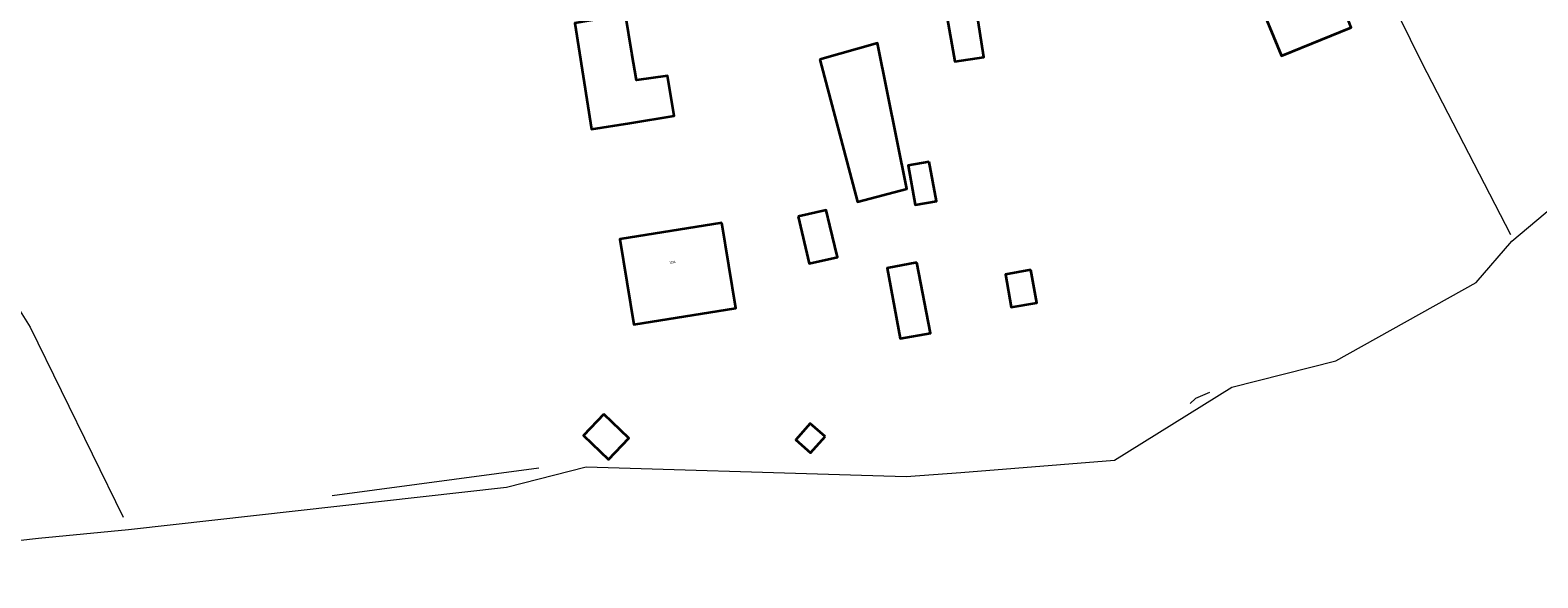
# Model space of a CAD drawing. Header units: metres. Extents: x 197700 to 204338, y 317132 to 325229.
# Tile 103 of 256: x 199570 to 199764, y 317573 to 317643. Entities that reach past the tile are written whole.
import ezdxf
from ezdxf.enums import TextEntityAlignment as Align

# ---------------------------------------------------------------- set-up
doc = ezdxf.new("R2010")
doc.units = ezdxf.units.M
for name, color, linetype, lineweight in [('B-WE-IE-TERREINAFSCHEIDING_KUNSTMATIG_HEKWERK-G', 20, 'IE-TERREINAFSCHEIDING-KUNSTMATIG', 18), ('B-WE-IE-TERREINAFSCHEIDING_KUNSTMATIG_MUUR-G', 90, 'IE-TERREINAFSCHEIDING-KUNSTMATIG-DICHT', 18), ('B-WE-OG-BEBOUWING-GV', 7, 'Continuous', 35), ('B-WE-OG-BEBOUWING-T18', 10, 'Continuous', 18), ('B-WE-OG-TERREIN_ERF-GV', 7, 'Continuous', 18)]:
    doc.layers.add(name, color=color, linetype=linetype, lineweight=lineweight)
doc.styles.add('NLCS-ISO-M200-T18', font='NLCS-ISO.ttf', dxfattribs={"height": 0.36})
doc.linetypes.add('IE-TERREINAFSCHEIDING-KUNSTMATIG', pattern='A,4,[82,NLCS.SHX,S=0.75,R=90,X=0,Y=0],4,-2', length=10)
doc.linetypes.add('IE-TERREINAFSCHEIDING-KUNSTMATIG-DICHT', pattern='A,8,-1,[82,NLCS.SHX,S=0.75,R=90,X=0,Y=0],-1', length=10)

msp = doc.modelspace()

# ---------------------------------------------------------------- linework, layer by layer
at = {"layer": 'B-WE-IE-TERREINAFSCHEIDING_KUNSTMATIG_HEKWERK-G'}
for points in [[(199722.447, 317693.564), (199738.458, 317659.895), (199748.754, 317638.887), (199760.226, 317616.699)], [(199721.515, 317596.412), (199719.71, 317595.615), (199719.001, 317594.998)], [(199635.224, 317586.653), (199608.674, 317583.105)]]:
    msp.add_lwpolyline(points, dxfattribs=at)
at = {"layer": 'B-WE-IE-TERREINAFSCHEIDING_KUNSTMATIG_MUUR-G'}
msp.add_lwpolyline([(199560.988, 317621.63), (199568.093, 317607.521), (199569.83, 317604.798), (199581.792, 317580.348)], dxfattribs=at)
at = {"layer": 'B-WE-OG-BEBOUWING-GV'}
for points in [[(199686.369, 317652.312), (199688.767, 317638.978), (199692.472, 317639.52), (199690.367, 317652.998)], [(199727.476, 317647.708), (199730.778, 317639.698), (199739.704, 317643.313), (199736.579, 317651.369)], [(199646.965, 317631.041), (199652.652, 317631.961), (199651.785, 317637.104), (199647.783, 317636.572), (199647.223, 317640.052), (199646.402, 317644.983), (199639.89, 317643.898), (199642.026, 317630.266)], [(199671.399, 317639.227), (199676.248, 317620.906), (199682.556, 317622.588), (199678.788, 317641.306)], [(199685.466, 317626.07), (199682.734, 317625.58), (199683.64, 317620.53), (199686.372, 317621.02)], [(199658.778, 317618.229), (199645.669, 317616.103), (199647.449, 317605.121), (199660.561, 317607.221)], [(199668.614, 317619.031), (199670.012, 317612.976), (199673.671, 317613.821), (199672.685, 317617.883), (199672.212, 317619.831)], [(199683.864, 317613.105), (199680.043, 317612.364), (199681.733, 317603.358), (199685.6, 317604.025)], [(199698.536, 317612.164), (199695.245, 317611.573), (199696.002, 317607.351), (199699.293, 317607.941)], [(199643.608, 317593.607), (199640.987, 317590.875), (199644.198, 317587.795), (199646.818, 317590.526)], [(199672.069, 317590.749), (199670.162, 317592.432), (199668.288, 317590.309), (199670.195, 317588.625)]]:
    msp.add_lwpolyline(points, close=True, dxfattribs=at)
at = {"layer": 'B-WE-OG-TERREIN_ERF-GV'}
for points in [[(199690.367, 317652.998), (199692.472, 317639.52), (199688.767, 317638.978), (199686.369, 317652.312)], [(199493.913, 317587.539), (199496.593, 317583.334), (199500.182, 317577.372), (199498.776, 317576.511), (199501.103, 317572.565), (199503.66, 317573), (199514.52, 317573.397), (199531.063, 317574.256), (199552.999, 317575.664), (199570.882, 317577.652), (199582.444, 317578.768), (199631.063, 317584.228), (199641.315, 317586.829), (199675.307, 317585.828), (199682.48, 317585.586), (199689.511, 317586.126), (199709.303, 317587.705), (199724.359, 317597.075), (199737.748, 317600.463), (199755.789, 317610.527), (199760.405, 317615.854), (199766.811, 317621.238)]]:
    msp.add_lwpolyline(points, dxfattribs=at)
for points in [[(199727.476, 317647.708), (199736.579, 317651.369), (199739.704, 317643.313), (199730.778, 317639.698)], [(199647.223, 317640.052), (199647.783, 317636.572), (199651.785, 317637.104), (199652.652, 317631.961), (199646.965, 317631.041), (199642.026, 317630.266), (199639.89, 317643.898), (199646.402, 317644.983)], [(199671.399, 317639.227), (199678.788, 317641.306), (199682.556, 317622.588), (199676.248, 317620.906)], [(199685.466, 317626.07), (199686.372, 317621.02), (199683.64, 317620.53), (199682.734, 317625.58)], [(199647.449, 317605.121), (199645.669, 317616.103), (199658.778, 317618.229), (199660.561, 317607.221)], [(199670.012, 317612.976), (199668.614, 317619.031), (199672.212, 317619.831), (199672.685, 317617.883), (199673.671, 317613.821)], [(199683.864, 317613.105), (199685.6, 317604.025), (199681.733, 317603.358), (199680.043, 317612.364)], [(199698.536, 317612.164), (199699.293, 317607.941), (199696.002, 317607.351), (199695.245, 317611.573)], [(199643.608, 317593.607), (199646.818, 317590.526), (199644.198, 317587.795), (199640.987, 317590.875)], [(199672.069, 317590.749), (199670.195, 317588.625), (199668.288, 317590.309), (199670.162, 317592.432)]]:
    msp.add_lwpolyline(points, close=True, dxfattribs=at)

# ---------------------------------------------------------------- texts
at = {"layer": 'B-WE-OG-BEBOUWING-T18', "style": 'NLCS-ISO-M200-T18'}
msp.add_text('12A', height=0.36, rotation=9.2, dxfattribs=at).set_placement((199652.424, 317613.146), align=Align.MIDDLE)

doc.saveas('drawing.dxf')
